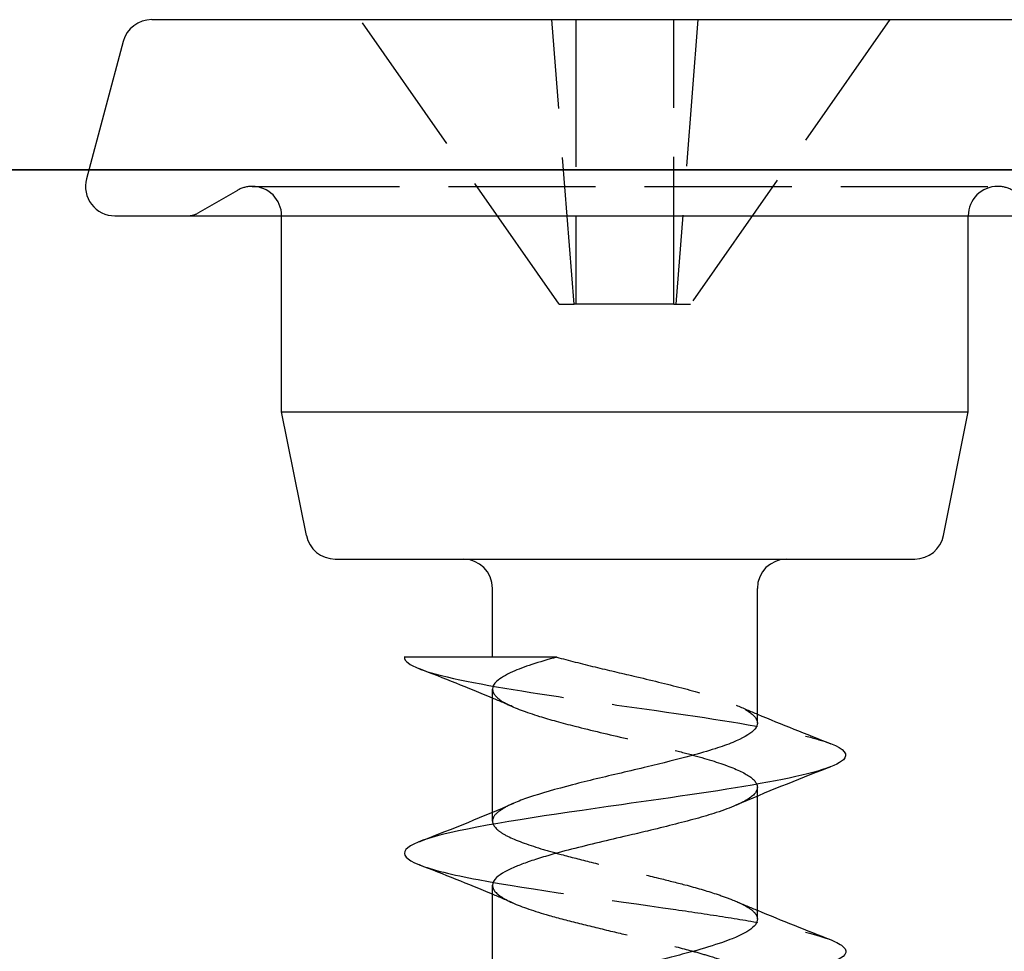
# Model space of a CAD drawing. Header units: millimetres. Extents: x -168 to 186, y -85 to 278.
# Tile 23 of 162: x -120 to -110, y -8 to 2. Entities that reach past the tile are written whole.
import ezdxf

# ---------------------------------------------------------------- set-up
doc = ezdxf.new("R2010")
doc.units = ezdxf.units.MM
doc.header["$LTSCALE"] = 10
doc.linetypes.add('ALLCAD_Strich', pattern=[0.2, 0.15, -0.05])
doc.layers.add('BESCH_KONT_sich_schn_ansi_2d', color=40, linetype='Continuous')
doc.layers.add('BESCH_KONT_sich_schn_grun_2d', color=10, linetype='Continuous')

msp = doc.modelspace()

# ---------------------------------------------------------------- linework, layer by layer
at = {"layer": 'BESCH_KONT_sich_schn_ansi_2d', "linetype": 'Continuous'}
for p, q in [((-99.681, 0, 21.744), (-148.739, 0, 21.744)), ((-81.636, 0, -23.205), (-130.694, 0, -23.205)), ((-125.465, 0, 3.795), (-119.865, 0, 3.795)), ((-119.865, 0, 3.795), (-117.665, 0, 3.795)), ((-117.665, 0, 1.377), (-117.665, 0, 3.795)), ((-116.71, 0, 47.744), (-116.71, 0, 45.744)), ((-116.665, 0, -0.205), (-114.665, 0, -0.205)), ((-115.71, 0, 44.744), (-113.71, 0, 44.744)), ((-113.992, 0, 86.991), (-113.992, 0, 87.186)), ((-113.665, 0, 0.795), (-113.665, 0, 2.795)), ((-112.71, 0, 48.744), (-112.71, 0, 46.325)), ((-112.71, 0, 48.744), (-110.51, 0, 48.744)), ((-110.51, 0, 48.744), (-104.91, 0, 48.744))]:
    msp.add_line(p, q, dxfattribs=at)
at = {"layer": 'BESCH_KONT_sich_schn_ansi_2d', "linetype": 'ALLCAD_Strich'}
for p, q in [((-148.739, 0, 24.744), (-99.681, 0, 24.744)), ((-130.694, 0, -20.205), (-81.636, 0, -20.205)), ((-119.865, 0, 0.795), (-125.465, 0, 0.795)), ((-119.865, 0, 24.444), (-118.635, 0, 24.444)), ((-117.665, 0, 0.795), (-119.865, 0, 0.795)), ((-119.865, 0, 24.744), (-119.865, 0, 24.444)), ((-119.849, 0, 24.444), (-119.849, 0, 24.744)), ((-118.635, 0, 24.444), (-118.481, 0, 24.444)), ((-118.635, 0, 24.744), (-118.635, 0, 24.444)), ((-118.481, 0, 24.444), (-116.907, 0, 24.444)), ((-118.481, 0, 24.744), (-118.481, 0, 24.444)), ((-118.21, 0, 21.744), (-118.21, 0, 24.744)), ((-117.665, 0, 0.45), (-117.665, 0, 1.377)), ((-117.555, 0, 24.744), (-117.555, 0, 24.444)), ((-116.907, 0, 24.744), (-116.907, 0, 24.444)), ((-116.907, 0, 24.444), (-116.507, 0, 24.444)), ((-114.736, 0, 87.442), (-116.692, 0, 87.686)), ((-114.736, 0, 88.931), (-116.692, 0, 88.686)), ((-114.661, 0, 88.686), (-116.692, 0, 88.686)), ((-116.692, 0, 88.686), (-116.692, 0, 87.686)), ((-116.692, 0, 87.686), (-114.661, 0, 87.686)), ((-116.507, 0, 24.744), (-116.507, 0, 24.444)), ((-114.511, 0, 88.705), (-114.736, 0, 88.931)), ((-114.736, 0, 87.442), (-114.511, 0, 87.667)), ((-114.492, 0, 85.486), (-114.736, 0, 87.442)), ((-114.736, 0, 88.931), (-114.492, 0, 90.886)), ((-114.661, 0, 88.686), (-114.511, 0, 88.705)), ((-114.661, 0, 87.686), (-114.511, 0, 87.667)), ((-114.661, 0, 87.686), (-114.661, 0, 88.686)), ((-114.492, 0, 88.856), (-114.511, 0, 88.705)), ((-114.511, 0, 87.667), (-114.492, 0, 87.517)), ((-113.492, 0, 87.517), (-114.492, 0, 87.517)), ((-114.492, 0, 87.517), (-114.492, 0, 85.486)), ((-114.492, 0, 85.486), (-113.492, 0, 85.486)), ((-113.492, 0, 90.886), (-114.492, 0, 90.886)), ((-114.492, 0, 90.886), (-114.492, 0, 88.856)), ((-113.492, 0, 88.856), (-114.492, 0, 88.856)), ((-113.773, 0, -20.505), (-110.557, 0, -20.505)), ((-113.773, 0, -20.205), (-113.773, 0, -20.505)), ((-113.492, 0, 88.856), (-113.473, 0, 88.705)), ((-113.473, 0, 87.667), (-113.492, 0, 87.517)), ((-113.492, 0, 85.486), (-113.492, 0, 87.517)), ((-113.248, 0, 88.931), (-113.492, 0, 90.886)), ((-113.492, 0, 85.486), (-113.248, 0, 87.442)), ((-113.492, 0, 88.856), (-113.492, 0, 90.886)), ((-113.473, 0, 87.667), (-113.248, 0, 87.442)), ((-113.248, 0, 88.931), (-113.473, 0, 88.705)), ((-113.473, 0, 87.667), (-113.323, 0, 87.686)), ((-113.473, 0, 88.705), (-113.323, 0, 88.686)), ((-111.292, 0, 88.686), (-113.323, 0, 88.686)), ((-113.323, 0, 87.686), (-113.323, 0, 88.686)), ((-113.323, 0, 87.686), (-111.292, 0, 87.686)), ((-111.292, 0, 88.686), (-113.248, 0, 88.931)), ((-111.292, 0, 87.686), (-113.248, 0, 87.442)), ((-113.023, 0, -20.205), (-113.023, 0, -20.505)), ((-112.71, 0, 45.398), (-112.71, 0, 46.325)), ((-110.51, 0, 45.744), (-112.71, 0, 45.744)), ((-111.292, 0, 87.686), (-111.292, 0, 88.686)), ((-110.965, 0, -23.205), (-110.965, 0, -20.205)), ((-110.607, 0, -20.205), (-110.607, 0, -20.505)), ((-110.557, 0, -20.205), (-110.557, 0, -20.505)), ((-104.91, 0, 45.744), (-110.51, 0, 45.744))]:
    msp.add_line(p, q, dxfattribs=at)
at = {"layer": 'BESCH_KONT_sich_schn_ansi_2d', "linetype": 'Continuous', "extrusion": (0, -1, 0)}
for radius in [5.5, 3.5]:
    msp.add_circle((-113.992, 88.186), radius, dxfattribs=at)
at = {"layer": 'BESCH_KONT_sich_schn_ansi_2d', "linetype": 'ALLCAD_Strich', "extrusion": (0, -1, 0)}
for centre, radius, start, end in [((-124.21, 47.244), 5.66, 127.3397, 0), ((-124.21, 47.244), 5.66, 0, 52.6603), ((-119.865, 5.795), 5, 270, 292.1961), ((-119.865, -1.205), 5, 67.8039, 90), ((-118.165, 1.629), 0.5, 292.1961, 0), ((-118.165, 2.962), 0.5, 0, 67.8039), ((-113.992, 88.186), 1.35, 52.1102, 269.676), ((-112.21, 47.91), 0.5, 112.1961, 180), ((-112.21, 46.577), 0.5, 180, 247.8039), ((-106.165, 2.295), 5.66, 127.3397, 0), ((-110.51, 43.744), 5, 90, 112.1961), ((-110.51, 50.744), 5, 247.8039, 270)]:
    msp.add_arc(centre, radius, start, end, dxfattribs=at)
at = {"layer": 'BESCH_KONT_sich_schn_ansi_2d', "linetype": 'Continuous', "extrusion": (0, -1, 0)}
for centre, radius, start, end in [((-120.71, 47.744), 4, 0, 90), ((-116.665, 0.795), 1, 210, 270), ((-115.71, 45.744), 1, 180, 270), ((-113.992, 88.186), 1, 146.3359, 146.3375), ((-114.665, 0.795), 1, 270, 0), ((-113.992, 88.186), 1.35, 269.676, 294.1195), ((-113.71, 45.744), 1, 270, 330), ((-109.665, 2.795), 4, 90, 180), ((-113.992, 88.186), 1.35, 294.1462, 294.1476)]:
    msp.add_arc(centre, radius, start, end, dxfattribs=at)
at = {"layer": 'BESCH_KONT_sich_schn_ansi_2d', "linetype": 'Continuous'}
for points, knots in [([(-117.531, 0, 0.295), (-117.534, 0, 0.306), (-117.537, 0, 0.317), (-117.54, 0, 0.33), (-117.543, 0, 0.341), (-117.546, 0, 0.352), (-117.549, 0, 0.365), (-117.551, 0, 0.376), (-117.554, 0, 0.388), (-117.557, 0, 0.4), (-117.559, 0, 0.411), (-117.562, 0, 0.423), (-117.565, 0, 0.435), (-117.567, 0, 0.447), (-117.57, 0, 0.459), (-117.573, 0, 0.471), (-117.575, 0, 0.483), (-117.578, 0, 0.495), (-117.58, 0, 0.507), (-117.582, 0, 0.519), (-117.585, 0, 0.531), (-117.587, 0, 0.544), (-117.589, 0, 0.556), (-117.592, 0, 0.568), (-117.594, 0, 0.58), (-117.596, 0, 0.593), (-117.598, 0, 0.605), (-117.601, 0, 0.617), (-117.603, 0, 0.63), (-117.605, 0, 0.642), (-117.607, 0, 0.654), (-117.609, 0, 0.667), (-117.611, 0, 0.679), (-117.613, 0, 0.692), (-117.615, 0, 0.704), (-117.616, 0, 0.717), (-117.618, 0, 0.729), (-117.62, 0, 0.742), (-117.622, 0, 0.754), (-117.624, 0, 0.767), (-117.625, 0, 0.779), (-117.627, 0, 0.792), (-117.629, 0, 0.805), (-117.63, 0, 0.816), (-117.631, 0, 0.827), (-117.633, 0, 0.838), (-117.634, 0, 0.852), (-117.636, 0, 0.866), (-117.638, 0, 0.881), (-117.639, 0, 0.893), (-117.64, 0, 0.906), (-117.642, 0, 0.919), (-117.643, 0, 0.931), (-117.644, 0, 0.944), (-117.645, 0, 0.957), (-117.647, 0, 0.97), (-117.648, 0, 0.982), (-117.649, 0, 0.995), (-117.65, 0, 1.008), (-117.651, 0, 1.021), (-117.652, 0, 1.033), (-117.653, 0, 1.046), (-117.654, 0, 1.059), (-117.655, 0, 1.072), (-117.655, 0, 1.085), (-117.656, 0, 1.097), (-117.657, 0, 1.11), (-117.658, 0, 1.123), (-117.658, 0, 1.136), (-117.659, 0, 1.148), (-117.66, 0, 1.161), (-117.66, 0, 1.174), (-117.661, 0, 1.187), (-117.661, 0, 1.199), (-117.662, 0, 1.212), (-117.662, 0, 1.225), (-117.663, 0, 1.238), (-117.663, 0, 1.25), (-117.664, 0, 1.263), (-117.664, 0, 1.276), (-117.664, 0, 1.288), (-117.664, 0, 1.301), (-117.665, 0, 1.314), (-117.665, 0, 1.326), (-117.665, 0, 1.339), (-117.665, 0, 1.352), (-117.665, 0, 1.364), (-117.665, 0, 1.377)], [0, 0, 0, 0, 0.00325009, 0.00325009, 0.00325009, 0.00607081, 0.00607081, 0.00607081, 0.0086122, 0.0086122, 0.0086122, 0.01095386, 0.01095386, 0.01095386, 0.01314393, 0.01314393, 0.01314393, 0.01521412, 0.01521412, 0.01521412, 0.01718657, 0.01718657, 0.01718657, 0.01907749, 0.01907749, 0.01907749, 0.02089909, 0.02089909, 0.02089909, 0.02266087, 0.02266087, 0.02266087, 0.02437038, 0.02437038, 0.02437038, 0.0260337, 0.0260337, 0.0260337, 0.02765585, 0.02765585, 0.02765585, 0.02924099, 0.02924099, 0.02924099, 0.03059257, 0.03059257, 0.03059257, 0.0323364, 0.0323364, 0.0323364, 0.03388515, 0.03388515, 0.03388515, 0.03543874, 0.03543874, 0.03543874, 0.03699674, 0.03699674, 0.03699674, 0.03855871, 0.03855871, 0.03855871, 0.04012422, 0.04012422, 0.04012422, 0.04169285, 0.04169285, 0.04169285, 0.0432642, 0.0432642, 0.0432642, 0.04483786, 0.04483786, 0.04483786, 0.04641345, 0.04641345, 0.04641345, 0.0479906, 0.0479906, 0.0479906, 0.04956895, 0.04956895, 0.04956895, 0.05114816, 0.05114816, 0.05114816, 0.05272791, 0.05272791, 0.05272791, 0.05272791]), ([(-115.267, 0, 86.332), (-115.162, 0, 86.259), (-114.895, 0, 86.104), (-114.08, 0, 85.846), (-112.759, 0, 86.062), (-111.665, 0, 87.407), (-111.728, 0, 89.131), (-112.912, 0, 90.39), (-114.633, 0, 90.555), (-116.035, 0, 89.545), (-116.424, 0, 87.862), (-115.744, 0, 86.595), (-115.039, 0, 86.178), (-114.789, 0, 86.084)], [35.5257, 35.5257, 35.5257, 35.5257, 35.695992, 35.935875, 36.655525, 37.375175, 38.094824, 38.814474, 39.534124, 40.253774, 40.973423, 41.693073, 42.04927, 42.04927, 42.04927, 42.04927]), ([(-116.242, 0, 88.225), (-116.246, 0, 88.077), (-116.22, 0, 87.714), (-116.1, 0, 87.368), (-116.001, 0, 87.176)], [34.5393219, 34.5393219, 34.5393219, 34.5393219, 34.7364587, 35.0245473, 35.0245473, 35.0245473, 35.0245473]), ([(-116.186, 0, 88.699), (-116.198, 0, 88.65), (-116.233, 0, 88.475), (-116.245, 0, 88.296), (-116.243, 0, 88.169)], [15.4781193, 15.4781193, 15.4781193, 15.4781193, 15.5457983, 15.7165487, 15.7165487, 15.7165487, 15.7165487]), ([(-115.969, 0, 89.261), (-116.058, 0, 89.101), (-116.185, 0, 88.787), (-116.233, 0, 88.453), (-116.239, 0, 88.3)], [27.7757527, 27.7757527, 27.7757527, 27.7757527, 28.0197276, 28.224663, 28.224663, 28.224663, 28.224663]), ([(-116.178, 0, 87.639), (-116.173, 0, 87.62), (-116.127, 0, 87.446), (-116.058, 0, 87.277), (-115.982, 0, 87.135)], [22.2363323, 22.2363323, 22.2363323, 22.2363323, 22.2625295, 22.4779536, 22.4779536, 22.4779536, 22.4779536]), ([(-115.842, 0, 89.471), (-115.847, 0, 89.464), (-115.915, 0, 89.364), (-115.976, 0, 89.258), (-116.024, 0, 89.155)], [8.818235, 8.818235, 8.818235, 8.818235, 8.8290672, 8.9801361, 8.9801361, 8.9801361, 8.9801361]), ([(-116.016, 0, 87.205), (-115.934, 0, 87.032), (-115.749, 0, 86.742), (-115.5, 0, 86.507), (-115.38, 0, 86.414)], [28.7249709, 28.7249709, 28.7249709, 28.7249709, 28.9792606, 29.1816055, 29.1816055, 29.1816055, 29.1816055]), ([(-115.671, 0, 89.688), (-115.692, 0, 89.665), (-115.797, 0, 89.543), (-115.887, 0, 89.409), (-115.95, 0, 89.296)], [21.2613214, 21.2613214, 21.2613214, 21.2613214, 21.3029964, 21.4759355, 21.4759355, 21.4759355, 21.4759355]), ([(-115.029, 0, 90.182), (-115.237, 0, 90.076), (-115.528, 0, 89.866), (-115.755, 0, 89.592), (-115.825, 0, 89.493)], [33.465274, 33.465274, 33.465274, 33.465274, 33.7769257, 33.9392698, 33.9392698, 33.9392698, 33.9392698]), ([(-115.628, 0, 86.637), (-115.608, 0, 86.616), (-115.483, 0, 86.488), (-115.342, 0, 86.377), (-115.216, 0, 86.298)], [16.4655361, 16.4655361, 16.4655361, 16.4655361, 16.5053313, 16.7044117, 16.7044117, 16.7044117, 16.7044117]), ([(-114.857, 0, 90.266), (-114.895, 0, 90.25), (-115.037, 0, 90.187), (-115.171, 0, 90.109), (-115.264, 0, 90.044)], [14.5312085, 14.5312085, 14.5312085, 14.5312085, 14.5862653, 14.7381025, 14.7381025, 14.7381025, 14.7381025]), ([(-114.496, 0, 90.38), (-114.592, 0, 90.359), (-114.83, 0, 90.289), (-115.052, 0, 90.178), (-115.179, 0, 90.099)], [26.9291902, 26.9291902, 26.9291902, 26.9291902, 27.0601946, 27.2592477, 27.2592477, 27.2592477, 27.2592477]), ([(-114.824, 0, 88.74), (-114.957, 0, 88.541), (-115.015, 0, 88.292), (-114.983, 0, 88.054), (-114.952, 0, 87.816), (-114.83, 0, 87.591), (-114.65, 0, 87.433), (-114.47, 0, 87.276), (-114.231, 0, 87.186), (-113.992, 0, 87.186)], [40.253192, 40.253192, 40.253192, 40.253192, 40.973423, 40.973423, 40.973423, 41.693073, 41.693073, 41.693073, 42.411501, 42.411501, 42.411501, 42.411501]), ([(-114.828, 0, 86.095), (-114.8, 0, 86.083), (-114.604, 0, 86.009), (-114.389, 0, 85.962), (-114.203, 0, 85.946), (-114.195, 0, 85.945)], [23.1813588, 23.1813588, 23.1813588, 23.1813588, 23.2220625, 23.4619457, 23.4716014, 23.4716014, 23.4716014, 23.4716014]), ([(-113.44, 0, 86.954), (-113.398, 0, 86.977), (-113.357, 0, 87.001), (-113.318, 0, 87.028), (-113.059, 0, 87.204), (-112.864, 0, 87.477), (-112.786, 0, 87.782), (-112.712, 0, 88.071), (-112.745, 0, 88.386), (-112.881, 0, 88.65), (-113.01, 0, 88.901), (-113.232, 0, 89.105), (-113.492, 0, 89.206), (-113.74, 0, 89.303), (-114.024, 0, 89.308), (-114.271, 0, 89.217), (-114.504, 0, 89.131), (-114.707, 0, 88.959), (-114.824, 0, 88.741)], [0.0000032, 0.0000032, 0.0000032, 0.0000032, 0.0147714, 0.0147714, 0.0147714, 0.1127715, 0.1127715, 0.1127715, 0.2061681, 0.2061681, 0.2061681, 0.2949299, 0.2949299, 0.2949299, 0.3790925, 0.3790925, 0.3790925, 0.4585143, 0.4585143, 0.4585143, 0.4585143]), ([(-113.992, 0, 86.991), (-113.992, 0, 86.797), (-114.03, 0, 86.617), (-114.095, 0, 86.467), (-114.132, 0, 86.383), (-114.179, 0, 86.303), (-114.239, 0, 86.235), (-114.256, 0, 86.217), (-114.273, 0, 86.199), (-114.292, 0, 86.182), (-114.32, 0, 86.157), (-114.35, 0, 86.135), (-114.382, 0, 86.116), (-114.424, 0, 86.091), (-114.469, 0, 86.073), (-114.516, 0, 86.062), (-114.575, 0, 86.048), (-114.635, 0, 86.046), (-114.696, 0, 86.057), (-114.714, 0, 86.06), (-114.732, 0, 86.064), (-114.75, 0, 86.069), (-114.758, 0, 86.071), (-114.766, 0, 86.074), (-114.773, 0, 86.076), (-114.779, 0, 86.078), (-114.784, 0, 86.08), (-114.79, 0, 86.082)], [-0.1461239, -0.1461239, -0.1461239, -0.1461239, -0.0932819, -0.0932819, -0.0932819, -0.0640244, -0.0640244, -0.0640244, -0.0559627, -0.0559627, -0.0559627, -0.043989, -0.043989, -0.043989, -0.0286849, -0.0286849, -0.0286849, -0.0098729, -0.0098729, -0.0098729, -0.0041715, -0.0041715, -0.0041715, -0.0017551, -0.0017551, -0.0017551, 0, 0, 0, 0]), ([(-113.608, 0, 90.406), (-113.678, 0, 90.418), (-113.925, 0, 90.45), (-114.175, 0, 90.438), (-114.35, 0, 90.408)], [20.2487611, 20.2487611, 20.2487611, 20.2487611, 20.3434634, 20.5813027, 20.5813027, 20.5813027, 20.5813027]), ([(-114.257, 0, 85.952), (-114.099, 0, 85.932), (-113.759, 0, 85.925), (-113.411, 0, 86.003), (-113.227, 0, 86.07), (-113.213, 0, 86.075)], [29.726731, 29.726731, 29.726731, 29.726731, 29.9387936, 30.1786769, 30.1990534, 30.1990534, 30.1990534, 30.1990534]), ([(-113.265, 0, 90.316), (-113.378, 0, 90.356), (-113.669, 0, 90.432), (-113.98, 0, 90.445), (-114.168, 0, 90.429), (-114.177, 0, 90.428)], [32.6573003, 32.6573003, 32.6573003, 32.6573003, 32.8173927, 33.057276, 33.0694064, 33.0694064, 33.0694064, 33.0694064]), ([(-113.637, 0, 85.962), (-113.616, 0, 85.965), (-113.435, 0, 85.996), (-113.259, 0, 86.051), (-113.109, 0, 86.116)], [17.4369076, 17.4369076, 17.4369076, 17.4369076, 17.4648644, 17.682142, 17.682142, 17.682142, 17.682142]), ([(-112.821, 0, 90.111), (-112.844, 0, 90.125), (-112.993, 0, 90.212), (-113.151, 0, 90.28), (-113.289, 0, 90.324)], [13.5899487, 13.5899487, 13.5899487, 13.5899487, 13.6267323, 13.8203891, 13.8203891, 13.8203891, 13.8203891]), ([(-112.299, 0, 89.668), (-112.422, 0, 89.81), (-112.667, 0, 90.033), (-112.955, 0, 90.191), (-113.085, 0, 90.247)], [25.8507029, 25.8507029, 25.8507029, 25.8507029, 26.1006615, 26.2896256, 26.2896256, 26.2896256, 26.2896256]), ([(-113.056, 0, 86.139), (-112.925, 0, 86.198), (-112.684, 0, 86.335), (-112.476, 0, 86.517), (-112.383, 0, 86.613)], [23.9902909, 23.9902909, 23.9902909, 23.9902909, 24.1815955, 24.3591186, 24.3591186, 24.3591186, 24.3591186]), ([(-112.71, 0, 46.325), (-112.71, 0, 46.313), (-112.71, 0, 46.3), (-112.71, 0, 46.288), (-112.71, 0, 46.275), (-112.71, 0, 46.262), (-112.711, 0, 46.25), (-112.711, 0, 46.237), (-112.711, 0, 46.224), (-112.711, 0, 46.212), (-112.712, 0, 46.199), (-112.712, 0, 46.186), (-112.713, 0, 46.173), (-112.713, 0, 46.161), (-112.714, 0, 46.148), (-112.714, 0, 46.135), (-112.715, 0, 46.123), (-112.715, 0, 46.11), (-112.716, 0, 46.097), (-112.717, 0, 46.084), (-112.717, 0, 46.071), (-112.718, 0, 46.059), (-112.719, 0, 46.046), (-112.72, 0, 46.033), (-112.72, 0, 46.02), (-112.721, 0, 46.008), (-112.722, 0, 45.995), (-112.723, 0, 45.982), (-112.724, 0, 45.969), (-112.725, 0, 45.957), (-112.726, 0, 45.944), (-112.727, 0, 45.931), (-112.728, 0, 45.918), (-112.73, 0, 45.906), (-112.731, 0, 45.893), (-112.732, 0, 45.88), (-112.733, 0, 45.867), (-112.735, 0, 45.855), (-112.736, 0, 45.842), (-112.737, 0, 45.829), (-112.739, 0, 45.817), (-112.74, 0, 45.804), (-112.742, 0, 45.791), (-112.743, 0, 45.778), (-112.745, 0, 45.766), (-112.746, 0, 45.753), (-112.748, 0, 45.741), (-112.75, 0, 45.728), (-112.751, 0, 45.716), (-112.753, 0, 45.703), (-112.755, 0, 45.69), (-112.757, 0, 45.678), (-112.759, 0, 45.665), (-112.76, 0, 45.653), (-112.762, 0, 45.64), (-112.764, 0, 45.628), (-112.766, 0, 45.615), (-112.768, 0, 45.603), (-112.77, 0, 45.591), (-112.772, 0, 45.578), (-112.774, 0, 45.566), (-112.777, 0, 45.553), (-112.779, 0, 45.541), (-112.781, 0, 45.529), (-112.783, 0, 45.517), (-112.786, 0, 45.504), (-112.788, 0, 45.493), (-112.79, 0, 45.48), (-112.793, 0, 45.468), (-112.795, 0, 45.456), (-112.797, 0, 45.444), (-112.8, 0, 45.432), (-112.802, 0, 45.42), (-112.805, 0, 45.408), (-112.808, 0, 45.396), (-112.81, 0, 45.384), (-112.813, 0, 45.372), (-112.816, 0, 45.36), (-112.818, 0, 45.349), (-112.821, 0, 45.336), (-112.824, 0, 45.325), (-112.826, 0, 45.313), (-112.829, 0, 45.301), (-112.832, 0, 45.289), (-112.835, 0, 45.278), (-112.838, 0, 45.266), (-112.841, 0, 45.254), (-112.844, 0, 45.244)], [0, 0, 0, 0, 0.0039701, 0.0039701, 0.0039701, 0.0079389, 0.0079389, 0.0079389, 0.0119054, 0.0119054, 0.0119054, 0.0158687, 0.0158687, 0.0158687, 0.0198278, 0.0198278, 0.0198278, 0.0237819, 0.0237819, 0.0237819, 0.0277298, 0.0277298, 0.0277298, 0.0316706, 0.0316706, 0.0316706, 0.0356033, 0.0356033, 0.0356033, 0.0395268, 0.0395268, 0.0395268, 0.0434403, 0.0434403, 0.0434403, 0.0473428, 0.0473428, 0.0473428, 0.0512331, 0.0512331, 0.0512331, 0.0551104, 0.0551104, 0.0551104, 0.0590137, 0.0590137, 0.0590137, 0.0630012, 0.0630012, 0.0630012, 0.0670817, 0.0670817, 0.0670817, 0.0712659, 0.0712659, 0.0712659, 0.0755663, 0.0755663, 0.0755663, 0.0799982, 0.0799982, 0.0799982, 0.0845806, 0.0845806, 0.0845806, 0.0893374, 0.0893374, 0.0893374, 0.0942993, 0.0942993, 0.0942993, 0.099507, 0.099507, 0.099507, 0.1050163, 0.1050163, 0.1050163, 0.1109069, 0.1109069, 0.1109069, 0.1172998, 0.1172998, 0.1172998, 0.1243949, 0.1243949, 0.1243949, 0.1325694, 0.1325694, 0.1325694, 0.1325694]), ([(-112.419, 0, 86.578), (-112.268, 0, 86.723), (-112.064, 0, 86.983), (-111.927, 0, 87.281), (-111.886, 0, 87.392)], [30.6186625, 30.6186625, 30.6186625, 30.6186625, 30.8983267, 31.0557469, 31.0557469, 31.0557469, 31.0557469]), ([(-112.018, 0, 89.273), (-112.029, 0, 89.294), (-112.123, 0, 89.458), (-112.239, 0, 89.609), (-112.354, 0, 89.729)], [19.3528524, 19.3528524, 19.3528524, 19.3528524, 19.3839304, 19.605993, 19.605993, 19.605993, 19.605993]), ([(-111.796, 0, 88.677), (-111.831, 0, 88.841), (-111.957, 0, 89.218), (-112.185, 0, 89.547), (-112.342, 0, 89.714)], [31.6345191, 31.6345191, 31.6345191, 31.6345191, 31.8578597, 32.1633742, 32.1633742, 32.1633742, 32.1633742]), ([(-112.013, 0, 87.109), (-111.987, 0, 87.157), (-111.9, 0, 87.329), (-111.839, 0, 87.513), (-111.807, 0, 87.647)], [18.3502931, 18.3502931, 18.3502931, 18.3502931, 18.4243974, 18.608074, 18.608074, 18.608074, 18.608074]), ([(-111.827, 0, 87.577), (-111.768, 0, 87.781), (-111.712, 0, 88.161), (-111.762, 0, 88.541), (-111.802, 0, 88.705)], [24.8576202, 24.8576202, 24.8576202, 24.8576202, 25.1411285, 25.3661911, 25.3661911, 25.3661911, 25.3661911])]:
    msp.add_open_spline(points, degree=3, knots=knots, dxfattribs=at)
at = {"layer": 'BESCH_KONT_sich_schn_ansi_2d', "linetype": 'ALLCAD_Strich'}
for points, knots in [([(-117.665, 0, 0.45), (-117.665, 0, 0.446), (-117.665, 0, 0.443), (-117.664, 0, 0.439), (-117.664, 0, 0.436), (-117.663, 0, 0.432), (-117.662, 0, 0.428), (-117.662, 0, 0.425), (-117.66, 0, 0.421), (-117.659, 0, 0.417), (-117.658, 0, 0.413), (-117.656, 0, 0.41), (-117.655, 0, 0.406), (-117.653, 0, 0.402), (-117.651, 0, 0.399), (-117.649, 0, 0.395), (-117.647, 0, 0.391), (-117.644, 0, 0.388), (-117.642, 0, 0.384), (-117.639, 0, 0.381), (-117.636, 0, 0.377), (-117.633, 0, 0.373), (-117.63, 0, 0.37), (-117.627, 0, 0.366), (-117.624, 0, 0.363), (-117.62, 0, 0.359), (-117.616, 0, 0.355), (-117.613, 0, 0.352), (-117.609, 0, 0.348), (-117.605, 0, 0.345), (-117.601, 0, 0.341), (-117.596, 0, 0.338), (-117.592, 0, 0.334), (-117.587, 0, 0.331), (-117.582, 0, 0.327), (-117.577, 0, 0.324), (-117.573, 0, 0.32), (-117.567, 0, 0.317), (-117.562, 0, 0.313), (-117.557, 0, 0.31), (-117.551, 0, 0.306), (-117.545, 0, 0.303), (-117.54, 0, 0.3), (-117.537, 0, 0.298), (-117.534, 0, 0.297), (-117.531, 0, 0.295)], [0, 0, 0, 0, 0.00103676, 0.00103676, 0.00103676, 0.00193389, 0.00193389, 0.00193389, 0.00274016, 0.00274016, 0.00274016, 0.00350216, 0.00350216, 0.00350216, 0.0042906, 0.0042906, 0.0042906, 0.00511376, 0.00511376, 0.00511376, 0.00597758, 0.00597758, 0.00597758, 0.00688657, 0.00688657, 0.00688657, 0.00784545, 0.00784545, 0.00784545, 0.00886623, 0.00886623, 0.00886623, 0.00996702, 0.00996702, 0.00996702, 0.01117728, 0.01117728, 0.01117728, 0.01255079, 0.01255079, 0.01255079, 0.01420759, 0.01420759, 0.01420759, 0.01523865, 0.01523865, 0.01523865, 0.01523865]), ([(-116.024, 0, 89.155), (-116.13, 0, 88.931), (-116.298, 0, 88.336), (-116.211, 0, 87.631), (-116.025, 0, 87.219), (-115.983, 0, 87.138)], [8.9801361, 8.9801361, 8.9801361, 8.9801361, 9.3088337, 9.7886002, 9.9096192, 9.9096192, 9.9096192, 9.9096192]), ([(-114.689, 0, 87.03), (-114.85, 0, 87.025), (-115.012, 0, 87.05), (-115.374, 0, 87.171), (-115.533, 0, 87.276), (-115.77, 0, 87.462), (-115.885, 0, 87.583), (-116.09, 0, 87.86), (-116.177, 0, 88.019), (-116.242, 0, 88.186)], [-0.1747331, -0.1747331, -0.1747331, -0.1747331, -0.1446211, -0.1446211, -0.1034633, -0.1034633, -0.0538942, -0.0538942, -0.0000171, -0.0000171, -0.0000171, -0.0000171]), ([(-116.241, 0, 88.186), (-116.241, 0, 87.878), (-116.173, 0, 87.543), (-116.034, 0, 87.238), (-116.022, 0, 87.213)], [3.1417494, 3.1417494, 3.1417494, 3.1417494, 3.5516356, 3.5888693, 3.5888693, 3.5888693, 3.5888693]), ([(-114.688, 0, 89.343), (-114.705, 0, 89.343), (-114.722, 0, 89.344), (-114.739, 0, 89.344), (-115.142, 0, 89.34), (-115.582, 0, 89.122), (-115.878, 0, 88.79), (-116.035, 0, 88.613), (-116.156, 0, 88.408), (-116.241, 0, 88.187)], [-0.2111389, -0.2111389, -0.2111389, -0.2111389, -0.2054491, -0.2054491, -0.2054491, -0.0711626, -0.0711626, -0.0711626, 0, 0, 0, 0]), ([(-115.264, 0, 90.044), (-115.319, 0, 90.006), (-115.761, 0, 89.669), (-116.073, 0, 89.173), (-116.186, 0, 88.699)], [14.7381025, 14.7381025, 14.7381025, 14.7381025, 14.8261486, 15.4781193, 15.4781193, 15.4781193, 15.4781193]), ([(-115.98, 0, 87.132), (-115.855, 0, 86.895), (-115.628, 0, 86.602), (-115.341, 0, 86.38), (-115.261, 0, 86.327)], [9.9129701, 9.9129701, 9.9129701, 9.9129701, 10.2683667, 10.3965427, 10.3965427, 10.3965427, 10.3965427]), ([(-115.179, 0, 90.099), (-115.205, 0, 90.082), (-115.529, 0, 89.869), (-115.797, 0, 89.573), (-115.969, 0, 89.261)], [27.2592477, 27.2592477, 27.2592477, 27.2592477, 27.3000778, 27.7757527, 27.7757527, 27.7757527, 27.7757527]), ([(-115.959, 0, 87.093), (-115.731, 0, 86.686), (-114.962, 0, 85.961), (-113.318, 0, 85.827), (-111.929, 0, 86.856), (-111.586, 0, 88.454), (-112.036, 0, 89.385), (-112.342, 0, 89.716)], [3.648907, 3.648907, 3.648907, 3.648907, 4.271285, 4.990935, 5.710585, 6.430235, 7.031341, 7.031341, 7.031341, 7.031341]), ([(-114.35, 0, 90.408), (-114.706, 0, 90.348), (-115.191, 0, 90.142), (-115.572, 0, 89.798), (-115.671, 0, 89.688)], [20.5813027, 20.5813027, 20.5813027, 20.5813027, 21.0631132, 21.2613214, 21.2613214, 21.2613214, 21.2613214]), ([(-115.209, 0, 86.293), (-114.701, 0, 85.971), (-113.87, 0, 85.82), (-112.959, 0, 86.166), (-112.643, 0, 86.375), (-112.496, 0, 86.504), (-112.483, 0, 86.515)], [10.423941, 10.423941, 10.423941, 10.423941, 11.2279, 11.467783, 11.707666, 11.729558, 11.729558, 11.729558, 11.729558]), ([(-114.87, 0, 87.484), (-114.937, 0, 87.557), (-114.994, 0, 87.638), (-115.085, 0, 87.812), (-115.119, 0, 87.904), (-115.177, 0, 88.155), (-115.181, 0, 88.317), (-115.138, 0, 88.554), (-115.116, 0, 88.63), (-115.026, 0, 88.856), (-114.935, 0, 88.995), (-114.708, 0, 89.226), (-114.574, 0, 89.317), (-114.265, 0, 89.451), (-114.091, 0, 89.487), (-113.786, 0, 89.487), (-113.658, 0, 89.468), (-113.402, 0, 89.391), (-113.277, 0, 89.33), (-113.163, 0, 89.252)], [0.0000012, 0.0000012, 0.0000012, 0.0000012, 0.0306022, 0.0306022, 0.0606487, 0.0606487, 0.1101675, 0.1101675, 0.134601, 0.134601, 0.1848509, 0.1848509, 0.234212, 0.234212, 0.288041, 0.288041, 0.3274494, 0.3274494, 0.3696756, 0.3696756, 0.3696756, 0.3696756]), ([(-114.158, 0, 87.2), (-114.204, 0, 87.191), (-114.256, 0, 87.188), (-114.376, 0, 87.198), (-114.441, 0, 87.212), (-114.578, 0, 87.262), (-114.648, 0, 87.299), (-114.77, 0, 87.386), (-114.822, 0, 87.432), (-114.87, 0, 87.484)], [0.00012085, 0.00012085, 0.00012085, 0.00012085, 0.02309695, 0.02309695, 0.0468664, 0.0468664, 0.07233695, 0.07233695, 0.09393719, 0.09393719, 0.09393719, 0.09393719]), ([(-112.375, 0, 89.752), (-112.426, 0, 89.804), (-112.872, 0, 90.224), (-113.518, 0, 90.458), (-114.083, 0, 90.437), (-114.111, 0, 90.435)], [7.0529725, 7.0529725, 7.0529725, 7.0529725, 7.1498844, 7.8695342, 7.9062581, 7.9062581, 7.9062581, 7.9062581]), ([(-113.44, 0, 86.954), (-113.374, 0, 86.984), (-113.31, 0, 87.019), (-113.174, 0, 87.109), (-113.103, 0, 87.166), (-112.909, 0, 87.36), (-112.806, 0, 87.515), (-112.672, 0, 87.851), (-112.64, 0, 88.027), (-112.643, 0, 88.294), (-112.653, 0, 88.383), (-112.695, 0, 88.576), (-112.73, 0, 88.679), (-112.823, 0, 88.868), (-112.878, 0, 88.956), (-113.008, 0, 89.116), (-113.081, 0, 89.188), (-113.162, 0, 89.251)], [-0.2860791, -0.2860791, -0.2860791, -0.2860791, -0.2637225, -0.2637225, -0.2357601, -0.2357601, -0.1790217, -0.1790217, -0.1243413, -0.1243413, -0.0967711, -0.0967711, -0.063477, -0.063477, -0.0316935, -0.0316935, -0.0000011, -0.0000011, -0.0000011, -0.0000011]), ([(-113.109, 0, 86.116), (-113.094, 0, 86.123), (-112.636, 0, 86.328), (-112.246, 0, 86.686), (-112.013, 0, 87.109)], [17.682142, 17.682142, 17.682142, 17.682142, 17.7047476, 18.3502931, 18.3502931, 18.3502931, 18.3502931]), ([(-112.844, 0, 45.244), (-112.841, 0, 45.245), (-112.838, 0, 45.247), (-112.835, 0, 45.249), (-112.83, 0, 45.252), (-112.824, 0, 45.255), (-112.818, 0, 45.259), (-112.813, 0, 45.262), (-112.808, 0, 45.265), (-112.802, 0, 45.269), (-112.798, 0, 45.272), (-112.793, 0, 45.276), (-112.788, 0, 45.279), (-112.783, 0, 45.283), (-112.779, 0, 45.286), (-112.774, 0, 45.29), (-112.77, 0, 45.293), (-112.766, 0, 45.297), (-112.762, 0, 45.301), (-112.759, 0, 45.304), (-112.755, 0, 45.308), (-112.751, 0, 45.311), (-112.748, 0, 45.315), (-112.745, 0, 45.318), (-112.742, 0, 45.321), (-112.739, 0, 45.325), (-112.736, 0, 45.329), (-112.733, 0, 45.333), (-112.731, 0, 45.337), (-112.728, 0, 45.34), (-112.726, 0, 45.344), (-112.724, 0, 45.347), (-112.722, 0, 45.351), (-112.72, 0, 45.355), (-112.719, 0, 45.358), (-112.717, 0, 45.362), (-112.716, 0, 45.366), (-112.715, 0, 45.37), (-112.713, 0, 45.373), (-112.713, 0, 45.377), (-112.712, 0, 45.381), (-112.711, 0, 45.384), (-112.711, 0, 45.388), (-112.71, 0, 45.392), (-112.71, 0, 45.395), (-112.71, 0, 45.398)], [0, 0, 0, 0, 0.00091331, 0.00091331, 0.00091331, 0.0023809, 0.0023809, 0.0023809, 0.00359757, 0.00359757, 0.00359757, 0.00466962, 0.00466962, 0.00466962, 0.00564471, 0.00564471, 0.00564471, 0.00654892, 0.00654892, 0.00654892, 0.0073983, 0.0073983, 0.0073983, 0.00815231, 0.00815231, 0.00815231, 0.00896857, 0.00896857, 0.00896857, 0.00969749, 0.00969749, 0.00969749, 0.01039556, 0.01039556, 0.01039556, 0.011077, 0.011077, 0.011077, 0.0118083, 0.0118083, 0.0118083, 0.01262084, 0.01262084, 0.01262084, 0.01355759, 0.01355759, 0.01355759, 0.01355759]), ([(-112.322, 0, 86.677), (-112.025, 0, 87.009), (-111.749, 0, 87.602), (-111.732, 0, 88.239), (-111.752, 0, 88.423), (-111.752, 0, 88.429)], [11.8315939, 11.8315939, 11.8315939, 11.8315939, 12.427316, 12.6671993, 12.6742386, 12.6742386, 12.6742386, 12.6742386])]:
    msp.add_open_spline(points, degree=3, knots=knots, dxfattribs=at)
for points in [[(-115.95, 0, 89.296), (-116.227, 0, 88.798), (-116.314, 0, 88.19), (-116.178, 0, 87.639)], [(-116.239, 0, 88.3), (-116.254, 0, 87.925), (-116.177, 0, 87.544), (-116.016, 0, 87.205)], [(-116.243, 0, 88.169), (-116.233, 0, 87.607), (-116.011, 0, 87.045), (-115.628, 0, 86.637)], [(-115.825, 0, 89.493), (-116.082, 0, 89.124), (-116.23, 0, 88.675), (-116.242, 0, 88.225)], [(-116.001, 0, 87.176), (-115.83, 0, 86.841), (-115.575, 0, 86.547), (-115.267, 0, 86.332)], [(-115.982, 0, 87.135), (-115.732, 0, 86.672), (-115.317, 0, 86.292), (-114.828, 0, 86.095)], [(-114.383, 0, 90.403), (-114.963, 0, 90.295), (-115.503, 0, 89.956), (-115.842, 0, 89.471)], [(-115.38, 0, 86.414), (-115.056, 0, 86.166), (-114.662, 0, 86.004), (-114.257, 0, 85.952)], [(-115.216, 0, 86.298), (-114.754, 0, 86.003), (-114.179, 0, 85.877), (-113.637, 0, 85.962)], [(-114.177, 0, 90.428), (-114.473, 0, 90.402), (-114.765, 0, 90.318), (-115.029, 0, 90.182)], [(-113.289, 0, 90.324), (-113.796, 0, 90.486), (-114.365, 0, 90.468), (-114.857, 0, 90.266)], [(-113.085, 0, 90.247), (-113.525, 0, 90.435), (-114.028, 0, 90.484), (-114.496, 0, 90.38)], [(-114.195, 0, 85.945), (-113.807, 0, 85.913), (-113.41, 0, 85.98), (-113.056, 0, 86.139)], [(-112.354, 0, 89.729), (-112.688, 0, 90.077), (-113.135, 0, 90.32), (-113.608, 0, 90.406)], [(-112.342, 0, 89.714), (-112.595, 0, 89.984), (-112.916, 0, 90.194), (-113.265, 0, 90.316)], [(-113.213, 0, 86.075), (-112.918, 0, 86.187), (-112.646, 0, 86.359), (-112.419, 0, 86.578)], [(-113.162, 0, 89.251), (-113.163, 0, 89.251), (-113.163, 0, 89.251), (-113.163, 0, 89.252)], [(-111.814, 0, 88.753), (-111.964, 0, 89.31), (-112.332, 0, 89.811), (-112.821, 0, 90.111)], [(-112.383, 0, 86.613), (-112.125, 0, 86.882), (-111.932, 0, 87.217), (-111.827, 0, 87.577)], [(-111.802, 0, 88.705), (-111.89, 0, 89.058), (-112.062, 0, 89.392), (-112.299, 0, 89.668)], [(-111.807, 0, 87.647), (-111.678, 0, 88.19), (-111.751, 0, 88.785), (-112.018, 0, 89.273)], [(-111.886, 0, 87.392), (-111.737, 0, 87.799), (-111.706, 0, 88.253), (-111.796, 0, 88.677)]]:
    msp.add_open_spline(points, degree=3, dxfattribs=at)
at = {"layer": 'BESCH_KONT_sich_schn_ansi_2d', "linetype": 'Continuous'}
for points in [[(-116.022, 0, 87.213), (-116.002, 0, 87.172), (-115.981, 0, 87.132), (-115.959, 0, 87.093)], [(-115.983, 0, 87.138), (-115.982, 0, 87.136), (-115.981, 0, 87.134), (-115.98, 0, 87.132)], [(-115.261, 0, 86.327), (-115.244, 0, 86.315), (-115.227, 0, 86.304), (-115.209, 0, 86.293)], [(-114.111, 0, 90.435), (-114.202, 0, 90.43), (-114.293, 0, 90.419), (-114.383, 0, 90.403)], [(-113.44, 0, 86.954), (-113.44, 0, 86.954), (-113.44, 0, 86.954), (-113.44, 0, 86.954)], [(-112.483, 0, 86.515), (-112.427, 0, 86.566), (-112.373, 0, 86.62), (-112.322, 0, 86.677)], [(-112.342, 0, 89.716), (-112.353, 0, 89.728), (-112.364, 0, 89.74), (-112.375, 0, 89.752)], [(-111.752, 0, 88.429), (-111.764, 0, 88.538), (-111.785, 0, 88.646), (-111.814, 0, 88.753)]]:
    msp.add_open_spline(points, degree=3, dxfattribs=at)
at = {"layer": 'BESCH_KONT_sich_schn_grun_2d', "linetype": 'Continuous'}
for p, q in [((-118.817, 1.53), (-109.167, 1.53)), ((-119.107, 1.307), (-119.482, -0.093)), ((-119.192, -0.47), (-108.792, -0.47)), ((-117.492, -2.47), (-117.492, -0.47)), ((-110.492, -2.47), (-110.492, -0.47)), ((-117.492, -2.47), (-110.492, -2.47)), ((-117.24, -3.729), (-117.492, -2.47)), ((-110.744, -3.729), (-110.492, -2.47)), ((-116.946, -3.97), (-111.038, -3.97)), ((-115.342, -4.97), (-115.342, -4.27)), ((-112.642, -5.643), (-112.642, -4.27)), ((-115.342, -6.552), (-115.342, -5.298)), ((-112.642, -7.643), (-112.642, -6.388)), ((-115.342, -8.552), (-115.342, -7.297))]:
    msp.add_line(p, q, dxfattribs=at)
at = {"layer": 'BESCH_KONT_sich_schn_grun_2d', "linetype": 'ALLCAD_Strich'}
for p, q in [((-114.661, -1.37), (-116.692, 1.53)), ((-114.511, -1.37), (-114.736, 1.53)), ((-114.492, 1.53), (-114.492, -1.37)), ((-113.492, -1.37), (-113.492, 1.53)), ((-113.248, 1.53), (-113.473, -1.37)), ((-111.292, 1.53), (-113.323, -1.37)), ((-117.792, -0.17), (-110.192, -0.17)), ((-117.942, -0.211), (-118.346, -0.444)), ((-114.661, -1.37), (-114.511, -1.37)), ((-114.492, -1.37), (-114.511, -1.37)), ((-113.492, -1.37), (-114.492, -1.37)), ((-113.492, -1.37), (-113.473, -1.37)), ((-113.473, -1.37), (-113.323, -1.37)), ((-112.642, -6.388), (-112.642, -6.298)), ((-115.342, -6.643), (-115.342, -6.552))]:
    msp.add_line(p, q, dxfattribs=at)
at = {"layer": 'BESCH_KONT_sich_schn_grun_2d', "linetype": 'Continuous'}
for centre, start, end in [((-118.817, 1.23), 90, 165), ((-119.192, -0.17), 165, 270), ((-116.946, -3.67), 191.3099, 270), ((-111.038, -3.67), 270, 348.6901), ((-115.642, -4.27), 360, 90), ((-112.342, -4.27), 90, 180)]:
    msp.add_arc(centre, 0.3, start, end, dxfattribs=at)
at = {"layer": 'BESCH_KONT_sich_schn_grun_2d', "linetype": 'ALLCAD_Strich'}
for centre, radius, start, end in [((-117.792, -0.47), 0.3, 90, 120), ((-117.792, -0.47), 0.3, 0, 90), ((-110.192, -0.47), 0.3, 90, 180), ((-110.192, -0.47), 0.3, 60, 90), ((-118.446, -0.27), 0.2, 270, 300)]:
    msp.add_arc(centre, radius, start, end, dxfattribs=at)
for points in [[(-116.241, -4.97), (-116.241, -4.97), (-116.242, -4.97), (-116.242, -4.97)], [(-115.127, -5.48), (-115.198, -5.449), (-115.27, -5.419), (-115.342, -5.389)], [(-112.857, -5.46), (-112.786, -5.491), (-112.714, -5.522), (-112.642, -5.552)], [(-111.894, -6.088), (-111.906, -6.093), (-111.918, -6.097), (-111.93, -6.102)], [(-116.091, -6.853), (-116.082, -6.85), (-116.074, -6.846), (-116.066, -6.843)], [(-115.124, -7.481), (-115.197, -7.45), (-115.269, -7.419), (-115.342, -7.389)], [(-112.856, -7.462), (-112.785, -7.492), (-112.714, -7.523), (-112.642, -7.552)]]:
    msp.add_open_spline(points, degree=3, dxfattribs=at)
at = {"layer": 'BESCH_KONT_sich_schn_grun_2d', "linetype": 'Continuous'}
for points in [[(-116.241, -4.97), (-116.241, -5.01), (-116.19, -5.049), (-116.088, -5.089)], [(-115.342, -5.389), (-115.589, -5.285), (-115.838, -5.187), (-116.088, -5.089)], [(-112.642, -5.552), (-112.395, -5.656), (-112.144, -5.755), (-111.893, -5.853)], [(-111.93, -6.102), (-112.242, -6.224), (-112.555, -6.349), (-112.86, -6.481)], [(-116.066, -6.843), (-115.749, -6.72), (-115.433, -6.593), (-115.124, -6.459)], [(-115.342, -7.389), (-115.588, -7.285), (-115.838, -7.186), (-116.088, -7.089)], [(-112.642, -7.552), (-112.394, -7.656), (-112.143, -7.755), (-111.891, -7.853)]]:
    msp.add_open_spline(points, degree=3, dxfattribs=at)
for points, knots in [([(-114.688, -4.97), (-114.705, -4.97), (-114.722, -4.97), (-114.739, -4.97), (-115.142, -4.97), (-115.582, -4.97), (-115.878, -4.97), (-116.035, -4.97), (-116.156, -4.97), (-116.241, -4.97)], [-0.2111389, -0.2111389, -0.2111389, -0.2111389, -0.2054491, -0.2054491, -0.2054491, -0.0711626, -0.0711626, -0.0711626, 0, 0, 0, 0]), ([(-114.688, -4.97), (-114.779, -4.995), (-114.864, -5.02), (-115.015, -5.07), (-115.082, -5.095), (-115.209, -5.152), (-115.263, -5.184), (-115.327, -5.244), (-115.342, -5.271), (-115.342, -5.298)], [0, 0, 0, 0, 0.0328826, 0.0328826, 0.0655377, 0.0655377, 0.1072006, 0.1072006, 0.1430198, 0.1430198, 0.1430198, 0.1430198]), ([(-112.642, -5.643), (-112.642, -5.648), (-112.642, -5.652), (-112.647, -5.678), (-112.66, -5.698), (-112.722, -5.759), (-112.794, -5.8), (-112.946, -5.862), (-113.006, -5.883), (-113.148, -5.928), (-113.231, -5.952), (-113.458, -6.014), (-113.608, -6.052), (-113.853, -6.11), (-113.943, -6.131), (-114.202, -6.192), (-114.37, -6.232), (-114.695, -6.316), (-114.848, -6.359), (-115.03, -6.421), (-115.08, -6.44), (-115.124, -6.459)], [-4.496143, -4.496143, -4.496143, -4.496143, -4.4900402, -4.4900402, -4.4626515, -4.4626515, -4.409862, -4.409862, -4.3818045, -4.3818045, -4.350019, -4.350019, -4.3010294, -4.3010294, -4.2733858, -4.2733858, -4.2208499, -4.2208499, -4.1639112, -4.1639112, -4.1388751, -4.1388751, -4.1388751, -4.1388751]), ([(-111.895, -5.852), (-111.756, -5.907), (-111.644, -6.039), (-112.401, -6.246), (-114.217, -6.501), (-115.804, -6.73), (-116.312, -6.933), (-116.222, -7.036), (-116.09, -7.088), (-116.088, -7.089)], [5.912568, 5.912568, 5.912568, 5.912568, 6.430235, 7.149884, 7.869534, 8.829067, 9.308834, 9.7886, 9.797074, 9.797074, 9.797074, 9.797074]), ([(-112.86, -6.481), (-112.917, -6.506), (-112.984, -6.531), (-113.125, -6.577), (-113.195, -6.598), (-113.42, -6.66), (-113.587, -6.701), (-113.83, -6.76), (-113.899, -6.776), (-114.065, -6.815), (-114.16, -6.838), (-114.351, -6.883), (-114.445, -6.906), (-114.63, -6.953), (-114.719, -6.977), (-114.857, -7.019), (-114.911, -7.035), (-115.006, -7.068), (-115.049, -7.084), (-115.187, -7.14), (-115.26, -7.179), (-115.328, -7.245), (-115.342, -7.271), (-115.342, -7.297)], [0.6599032, 0.6599032, 0.6599032, 0.6599032, 0.6923807, 0.6923807, 0.7197421, 0.7197421, 0.7743548, 0.7743548, 0.7958425, 0.7958425, 0.825246, 0.825246, 0.855728, 0.855728, 0.887361, 0.887361, 0.9091493, 0.9091493, 0.9295711, 0.9295711, 0.9822283, 0.9822283, 1.0164506, 1.0164506, 1.0164506, 1.0164506]), ([(-112.642, -7.643), (-112.642, -7.651), (-112.643, -7.66), (-112.653, -7.689), (-112.668, -7.709), (-112.733, -7.767), (-112.804, -7.804), (-112.93, -7.854), (-112.963, -7.867), (-113.087, -7.91), (-113.189, -7.941), (-113.371, -7.991), (-113.444, -8.011), (-113.622, -8.055), (-113.728, -8.08), (-113.934, -8.129), (-114.034, -8.152), (-114.262, -8.206), (-114.388, -8.237), (-114.583, -8.287), (-114.655, -8.306), (-114.81, -8.35), (-114.89, -8.374), (-115.023, -8.418), (-115.078, -8.439), (-115.125, -8.459)], [-3.6213877, -3.6213877, -3.6213877, -3.6213877, -3.6101324, -3.6101324, -3.5840652, -3.5840652, -3.5339215, -3.5339215, -3.51783, -3.51783, -3.4775882, -3.4775882, -3.4523968, -3.4523968, -3.418994, -3.418994, -3.3882626, -3.3882626, -3.3482506, -3.3482506, -3.3231753, -3.3231753, -3.2913072, -3.2913072, -3.2642085, -3.2642085, -3.2642085, -3.2642085]), ([(-111.891, -7.854), (-111.831, -7.878), (-111.742, -7.928), (-111.713, -8.079), (-112.71, -8.308), (-114.524, -8.537), (-115.739, -8.741), (-116.346, -8.899), (-116.23, -9.032), (-116.085, -9.089)], [12.202536, 12.202536, 12.202536, 12.202536, 12.427316, 12.667199, 13.626732, 14.586265, 14.826149, 15.545798, 16.079354, 16.079354, 16.079354, 16.079354])]:
    msp.add_open_spline(points, degree=3, knots=knots, dxfattribs=at)
at = {"layer": 'BESCH_KONT_sich_schn_grun_2d', "linetype": 'ALLCAD_Strich'}
for points, knots in [([(-114.688, -4.97), (-114.567, -5.004), (-114.434, -5.037), (-114.167, -5.102), (-114.034, -5.133), (-113.732, -5.204), (-113.566, -5.244), (-113.263, -5.323), (-113.128, -5.362), (-112.952, -5.422), (-112.896, -5.443), (-112.797, -5.487), (-112.756, -5.509), (-112.669, -5.569), (-112.642, -5.606), (-112.642, -5.643)], [-4.7903816, -4.7903816, -4.7903816, -4.7903816, -4.7465454, -4.7465454, -4.7056152, -4.7056152, -4.6530903, -4.6530903, -4.6021016, -4.6021016, -4.5740445, -4.5740445, -4.544748, -4.544748, -4.496143, -4.496143, -4.496143, -4.496143]), ([(-116.088, -5.089), (-116.078, -5.093), (-115.862, -5.173), (-115.039, -5.33), (-113.318, -5.559), (-112.262, -5.733), (-111.95, -5.831), (-111.895, -5.852)], [3.514072, 3.514072, 3.514072, 3.514072, 3.551636, 4.271285, 4.990935, 5.710585, 5.912568, 5.912568, 5.912568, 5.912568]), ([(-115.342, -5.298), (-115.342, -5.313), (-115.337, -5.328), (-115.307, -5.378), (-115.263, -5.413), (-115.115, -5.49), (-115.002, -5.531), (-114.756, -5.608), (-114.633, -5.641), (-114.335, -5.717), (-114.155, -5.759), (-113.833, -5.835), (-113.692, -5.869), (-113.474, -5.923), (-113.393, -5.944), (-113.168, -6.005), (-113.037, -6.045), (-112.828, -6.125), (-112.749, -6.164), (-112.651, -6.243), (-112.633, -6.283), (-112.66, -6.364), (-112.707, -6.405), (-112.807, -6.457), (-112.832, -6.469), (-112.86, -6.481)], [0.1430198, 0.1430198, 0.1430198, 0.1430198, 0.1629745, 0.1629745, 0.2080581, 0.2080581, 0.2638352, 0.2638352, 0.3075597, 0.3075597, 0.3632842, 0.3632842, 0.406937, 0.406937, 0.4342329, 0.4342329, 0.4870281, 0.4870281, 0.5387827, 0.5387827, 0.590935, 0.590935, 0.6443172, 0.6443172, 0.6599032, 0.6599032, 0.6599032, 0.6599032]), ([(-115.124, -6.459), (-115.177, -6.482), (-115.221, -6.505), (-115.294, -6.554), (-115.321, -6.58), (-115.354, -6.648), (-115.338, -6.691), (-115.264, -6.754), (-115.231, -6.775), (-115.105, -6.838), (-114.989, -6.881), (-114.784, -6.943), (-114.714, -6.963), (-114.545, -7.009), (-114.442, -7.035), (-114.222, -7.089), (-114.104, -7.117), (-113.874, -7.171), (-113.761, -7.197), (-113.558, -7.246), (-113.467, -7.269), (-113.265, -7.322), (-113.158, -7.354), (-113.005, -7.404), (-112.952, -7.423), (-112.831, -7.471), (-112.771, -7.499), (-112.697, -7.549), (-112.675, -7.569), (-112.648, -7.607), (-112.642, -7.625), (-112.642, -7.643)], [-4.1388751, -4.1388751, -4.1388751, -4.1388751, -4.108829, -4.108829, -4.0745743, -4.0745743, -4.0193149, -4.0193149, -3.9918386, -3.9918386, -3.9355009, -3.9355009, -3.9097596, -3.9097596, -3.8757543, -3.8757543, -3.839351, -3.839351, -3.8044906, -3.8044906, -3.774623, -3.774623, -3.7343915, -3.7343915, -3.7096149, -3.7096149, -3.6712371, -3.6712371, -3.644428, -3.644428, -3.6213877, -3.6213877, -3.6213877, -3.6213877]), ([(-116.088, -7.089), (-115.96, -7.139), (-115.331, -7.291), (-113.98, -7.468), (-112.959, -7.621), (-112.344, -7.724), (-112.024, -7.802), (-111.891, -7.854)], [9.797074, 9.797074, 9.797074, 9.797074, 10.268367, 11.2279, 11.467783, 11.707666, 12.202536, 12.202536, 12.202536, 12.202536]), ([(-115.342, -7.297), (-115.342, -7.314), (-115.337, -7.331), (-115.298, -7.39), (-115.234, -7.433), (-115.042, -7.518), (-114.915, -7.561), (-114.67, -7.631), (-114.565, -7.658), (-114.346, -7.713), (-114.232, -7.741), (-114.017, -7.792), (-113.918, -7.816), (-113.75, -7.856), (-113.682, -7.872), (-113.502, -7.916), (-113.393, -7.943), (-113.234, -7.987), (-113.179, -8.003), (-113.057, -8.041), (-112.994, -8.062), (-112.865, -8.11), (-112.805, -8.137), (-112.69, -8.204), (-112.651, -8.244), (-112.641, -8.298), (-112.642, -8.311), (-112.654, -8.347), (-112.672, -8.369), (-112.734, -8.419), (-112.783, -8.446), (-112.849, -8.476), (-112.853, -8.477), (-112.857, -8.479)], [1.0164506, 1.0164506, 1.0164506, 1.0164506, 1.0381252, 1.0381252, 1.0939757, 1.0939757, 1.1501016, 1.1501016, 1.1862724, 1.1862724, 1.2220507, 1.2220507, 1.2527512, 1.2527512, 1.2742218, 1.2742218, 1.3105089, 1.3105089, 1.331487, 1.331487, 1.3593662, 1.3593662, 1.3948689, 1.3948689, 1.4470585, 1.4470585, 1.4644475, 1.4644475, 1.4939133, 1.4939133, 1.5301995, 1.5301995, 1.5324341, 1.5324341, 1.5324341, 1.5324341])]:
    msp.add_open_spline(points, degree=3, knots=knots, dxfattribs=at)

doc.saveas('drawing.dxf')
